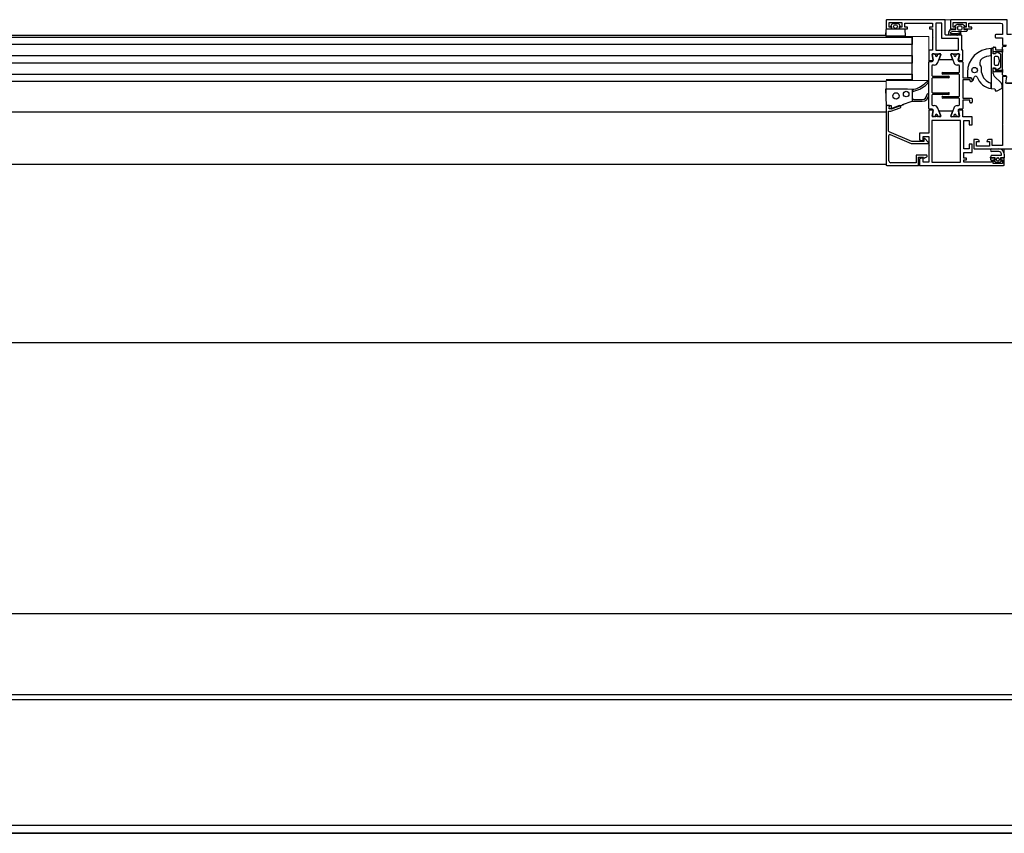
# Model space of a CAD drawing. Header units: millimetres. Extents: x 45983 to 94428, y -13359 to 18562.
# Tile 33 of 57: x 78002 to 78536, y 14488 to 14929. Entities that reach past the tile are written whole.
import ezdxf

# ---------------------------------------------------------------- set-up
doc = ezdxf.new("R2010")
doc.units = ezdxf.units.MM

msp = doc.modelspace()

# ---------------------------------------------------------------- linework, layer by layer
at = {"lineweight": 9}
for p, q in [((78472.23, 14929.4), (78537.85, 14929.4)), ((78472.23, 14920.36), (78472.23, 14929.4)), ((78495.3, 14920.36), (78472.23, 14920.36)), ((78495.3, 14896.4), (78495.3, 14920.36)), ((78472.22, 14896.4), (78495.3, 14896.4)), ((78472.22, 14850.39), (78472.22, 14896.4)), ((78536.22, 14859.41), (78536.22, 14850.39)), ((78561.31, 14859.41), (78536.22, 14859.41)), ((78536.22, 14850.39), (78472.22, 14850.39))]:
    msp.add_line(p, q, dxfattribs=at)
for p, q in [((78503.98, 14929.38), (78472.48, 14929.38)), ((78474.66, 14925.95), (78475.34, 14927.13)), ((78475.77, 14927.38), (78478.69, 14927.38)), ((78479.12, 14927.13), (78479.8, 14925.95)), ((78504.23, 14921.33), (78504.23, 14929.13)), ((78510.93, 14925.39), (78510.93, 14924.49)), ((78512.83, 14925.89), (78511.43, 14925.89)), ((78513.33, 14924.49), (78513.33, 14925.39)), ((77598.78, 14919.9), (78486.22, 14919.9)), ((78472.23, 14920.9), (77612.77, 14920.9)), ((78471.95, 14920.7), (78472.21, 14924.1)), ((78472.51, 14924.38), (78481.95, 14924.38)), ((78482.24, 14924.1), (78482.51, 14920.7)), ((78486.22, 14896.9), (78486.22, 14920.36)), ((78486.22, 14919.9), (78486.22, 14915.9)), ((78512.98, 14921.08), (78504.48, 14921.08)), ((78510.52, 14921.08), (78506.94, 14921.08)), ((78507.26, 14921.89), (78510.52, 14921.88)), ((78515.64, 14923.05), (78507.8, 14922.78)), ((78510.74, 14921.91), (78512.25, 14922.41)), ((78512.5, 14921.65), (78510.99, 14921.15)), ((78511.43, 14923.99), (78512.83, 14923.99)), ((78531.21, 14920.91), (78531.21, 14920.11)), ((78486.22, 14915.9), (77598.78, 14915.9)), ((78530.21, 14912.37), (78530.21, 14914.25)), ((78530.51, 14914.55), (78531.11, 14914.55)), ((78531.41, 14914.25), (78531.41, 14913.35)), ((78535.21, 14899.55), (78535.21, 14914.55)), ((78535.41, 14915.51), (78537.46, 14915.51)), ((78535.71, 14915.05), (78537.17, 14915.05)), ((77598.78, 14909.9), (78486.22, 14909.9)), ((78486.22, 14909.9), (78486.22, 14905.9)), ((78495.23, 14912.32), (78495.23, 14907.46)), ((78498.34, 14910.72), (78498.72, 14910.72)), ((78498.92, 14910.52), (78498.92, 14910.45)), ((78499.97, 14910.45), (78499.97, 14910.52)), ((78500.17, 14910.72), (78500.54, 14910.72)), ((78508.42, 14910.72), (78508.79, 14910.72)), ((78508.99, 14910.52), (78508.99, 14910.46)), ((78510.04, 14910.46), (78510.04, 14910.52)), ((78510.24, 14910.72), (78510.62, 14910.72)), ((78529.01, 14909.8), (78529.01, 14913.8)), ((78534.91, 14912.05), (78530.51, 14912.05)), ((78530.71, 14908.9), (78530.71, 14905.2)), ((78532.55, 14909.4), (78531.21, 14909.4)), ((78531.71, 14913.05), (78534.91, 14913.05)), ((78534.17, 14910.65), (78532.44, 14911.71)), ((78533.66, 14907.21), (78533.03, 14909.06)), ((78534.41, 14903.88), (78534.41, 14910.22)), ((78535.21, 14913.35), (78535.21, 14911.75)), ((78486.22, 14905.9), (77598.78, 14905.9)), ((78495.22, 14881.32), (78495.22, 14906.32)), ((78495.42, 14907.26), (78497.47, 14907.26)), ((78495.72, 14906.82), (78497.18, 14906.82)), ((78497.02, 14904.32), (78497.02, 14899.12)), ((78498.26, 14904.82), (78497.52, 14904.82)), ((78501.05, 14907.82), (78507.92, 14907.82)), ((78511.44, 14904.82), (78510.7, 14904.82)), ((78511.51, 14907.26), (78513.55, 14907.26)), ((78511.78, 14906.82), (78513.24, 14906.82)), ((78511.94, 14901.12), (78511.94, 14904.32)), ((78513.74, 14906.32), (78513.74, 14898.12)), ((78531.21, 14904.7), (78532.55, 14904.7)), ((78532.44, 14902.39), (78534.17, 14903.45)), ((78533.03, 14905.04), (78533.66, 14906.89)), ((77598.78, 14899.9), (78486.22, 14899.9)), ((78486.22, 14899.9), (78486.22, 14896.4)), ((78497.32, 14898.82), (78506.02, 14898.82)), ((78502.94, 14900.82), (78511.64, 14900.82)), ((78511.64, 14899.82), (78502.94, 14899.82)), ((78511.94, 14888.12), (78511.94, 14899.52)), ((78516.22, 14900.8), (78516.22, 14898.24)), ((78519.51, 14896.8), (78519.95, 14898.24)), ((78523.91, 14900.69), (78523.91, 14903.16)), ((78530.21, 14901.75), (78530.21, 14902.75)), ((78530.51, 14903.05), (78530.91, 14903.05)), ((78534.43, 14895.19), (78530.8, 14898.82)), ((78534.91, 14901.05), (78530.91, 14901.05)), ((78531.21, 14902.75), (78531.21, 14902.35)), ((78531.51, 14902.05), (78534.91, 14902.05)), ((78535.21, 14902.35), (78535.21, 14900.75)), ((78537.17, 14899.05), (78535.71, 14899.05)), ((78472.22, 14895.9), (77612.78, 14895.9)), ((78472.23, 14896.9), (78486.22, 14896.9)), ((78497.02, 14897.52), (78497.02, 14890.12)), ((78506.02, 14897.82), (78497.32, 14897.82)), ((78513.74, 14896.52), (78513.74, 14887.12)), ((78517.44, 14896.82), (78514.04, 14896.82)), ((78517.74, 14896.12), (78517.74, 14896.52)), ((78518.44, 14895.82), (78518.04, 14895.82)), ((78529.01, 14892.01), (78529.01, 14895.06)), ((78535.01, 14892.55), (78535.01, 14893.78)), ((78471.74, 14891.5), (78472.2, 14883.1)), ((78497.02, 14888.52), (78497.02, 14883.32)), ((78497.32, 14889.82), (78506.02, 14889.82)), ((78506.02, 14888.82), (78497.32, 14888.82)), ((78502.94, 14887.82), (78511.64, 14887.82)), ((78531.21, 14891.63), (78531.21, 14891.12)), ((78472.22, 14882.31), (78472.22, 14850.64)), ((78481.63, 14883.31), (78475.49, 14881.07)), ((78486.06, 14885.13), (78480.83, 14883.31)), ((78486.39, 14885.19), (78491.72, 14885.19)), ((78487.22, 14886.19), (78491.72, 14886.19)), ((78497.52, 14882.82), (78498.26, 14882.82)), ((78511.64, 14886.82), (78502.94, 14886.82)), ((78510.7, 14882.82), (78511.44, 14882.82)), ((78511.94, 14883.32), (78511.94, 14886.52)), ((78513.74, 14885.52), (78513.74, 14881.32)), ((78514.04, 14886.82), (78518.44, 14886.82)), ((78517.24, 14885.82), (78514.04, 14885.82)), ((78517.54, 14884.62), (78517.54, 14885.52)), ((78518.44, 14884.32), (78517.84, 14884.32)), ((78518.74, 14886.52), (78518.74, 14884.62)), ((78472.22, 14879.24), (77612.78, 14879.24)), ((78497.46, 14880.37), (78495.42, 14880.37)), ((78497.18, 14880.82), (78495.72, 14880.82)), ((78498.72, 14876.92), (78498.34, 14876.92)), ((78498.92, 14877.18), (78498.92, 14877.12)), ((78499.97, 14877.12), (78499.97, 14877.18)), ((78500.54, 14876.92), (78500.17, 14876.92)), ((78507.92, 14879.81), (78501.05, 14879.81)), ((78508.79, 14876.92), (78508.42, 14876.92)), ((78508.99, 14877.18), (78508.99, 14877.12)), ((78510.04, 14877.12), (78510.04, 14877.18)), ((78510.62, 14876.92), (78510.24, 14876.92)), ((78513.55, 14880.37), (78511.5, 14880.37)), ((78513.24, 14880.82), (78511.78, 14880.82)), ((78473.62, 14852.79), (78473.62, 14866.61)), ((78494.97, 14863.08), (78493.14, 14864.95)), ((78529.47, 14859.41), (78533.22, 14859.41)), ((78533.22, 14857.91), (78529.47, 14857.91)), ((78472.22, 14850.89), (77612.78, 14850.89)), ((78493.09, 14854.43), (78494.17, 14855.05)), ((78532.02, 14853.21), (78532.02, 14853.91)), ((78532.52, 14854.41), (78532.92, 14854.41)), ((78532.92, 14852.71), (78532.52, 14852.71)), ((78533.42, 14853.91), (78533.42, 14853.21)), ((86640, 14754.24), (75653.08, 14754.24)), ((76400, 14607.43), (79587.5, 14607.43)), ((79573.75, 14563.22), (76413.75, 14563.22)), ((79573.75, 14560.56), (76413.75, 14560.56)), ((76413.75, 14492.56), (79573.75, 14492.56)), ((76403.75, 14488.22), (79583.75, 14488.22)), ((79573.75, 14488.22), (76413.75, 14488.22))]:
    msp.add_line(p, q)
for points in [[(78472.23, 14929.13), (78472.23, 14924.38), (78474.23, 14924.38)], [(78475.23, 14925.38), (78473.73, 14925.38), (78473.73, 14927.88), (78480.73, 14927.88), (78480.73, 14925.38), (78479.23, 14925.38)], [(78475.23, 14924.38), (78475.23, 14925.58), (78474.8, 14925.65)], [(78479.66, 14925.65), (78479.23, 14925.58), (78479.23, 14924.38)], [(78480.23, 14924.38), (78482.23, 14924.38), (78483.73, 14924.38), (78483.73, 14925.38), (78482.23, 14925.38), (78482.23, 14927.58), (78497.23, 14927.58), (78497.23, 14925.38), (78495.73, 14925.38), (78495.73, 14924.38), (78497.23, 14924.38), (78497.23, 14919.88), (78497.48, 14919.63), (78497.23, 14919.38), (78497.23, 14912.82), (78495.73, 14912.82)], [(78506.12, 14922.69), (78507.12, 14924.08), (78510.02, 14924.08), (78510.02, 14925.38), (78509.42, 14925.38), (78509.42, 14925.81)], [(78507.07, 14929.13), (78507.07, 14924.38), (78509.07, 14924.38)], [(78540.21, 14921.41), (78537.85, 14921.41), (78537.85, 14929.38), (78507.32, 14929.38)], [(78510.07, 14925.38), (78508.57, 14925.38), (78508.57, 14927.88), (78515.57, 14927.88), (78515.57, 14925.38), (78514.07, 14925.38)], [(78509.64, 14926.22), (78510.72, 14926.98), (78513.52, 14926.98), (78514.61, 14926.22)], [(78514.82, 14925.81), (78514.82, 14925.38), (78514.22, 14925.38), (78514.22, 14924.08), (78516.12, 14924.08), (78516.12, 14923.55)], [(78515.07, 14924.38), (78518.57, 14924.38), (78518.57, 14925.38), (78517.07, 14925.38), (78517.07, 14927.58), (78534.22, 14927.58), (78535.01, 14927.29), (78535.21, 14926.45), (78535.21, 14921.41), (78531.71, 14921.41)], [(78482.21, 14920.38), (78480.96, 14920.38), (78480.15, 14920.48), (78478.53, 14920.48), (78477.85, 14920.38), (78476.6, 14920.38), (78475.93, 14920.48), (78474.31, 14920.48), (78473.5, 14920.38), (78472.25, 14920.38)], [(78513.75, 14907.46), (78513.73, 14912.82), (78513.23, 14912.82), (78513.23, 14920.83)], [(78531.71, 14919.61), (78535.21, 14919.61), (78535.21, 14915.71)], [(78497.14, 14910.46), (78497.66, 14907.5), (78497.12, 14910.58)], [(78498.12, 14910.82), (78497.32, 14910.82), (78501.57, 14910.82), (78500.76, 14910.82)], [(78500.14, 14906.13), (78501.76, 14910.55), (78500.87, 14908.08)], [(78508.11, 14908.08), (78507.21, 14910.55), (78508.82, 14906.14)], [(78508.2, 14910.82), (78507.4, 14910.82), (78511.66, 14910.82), (78510.84, 14910.82)], [(78511.29, 14907.41), (78511.86, 14910.58), (78511.31, 14907.5)], [(78529.91, 14913.8), (78529.01, 14913.8), (78529.01, 14892.01), (78531.05, 14891.83)], [(78531.55, 14911.37), (78531.38, 14910.8), (78530.21, 14910.8), (78530.21, 14910.9), (78530.21, 14913.5)], [(78537.36, 14895.05), (78541.55, 14895.05), (78537.05, 14895.05), (78537.68, 14898.61), (78535.2, 14898.61), (78535.2, 14872.65), (78535.45, 14872.4), (78535.2, 14872.15), (78535.2, 14861.2), (78529.7, 14861.2), (78529.7, 14864.41), (78527.7, 14864.41)], [(78530.21, 14900.23), (78530.21, 14903.3), (78531.38, 14903.3), (78531.55, 14902.73)], [(78514.04, 14897.82), (78518.04, 14897.82), (78516.62, 14897.84)], [(78518.73, 14896.92), (78518.74, 14897.12), (78518.74, 14896.12)], [(78486.18, 14891.62), (78483.7, 14891.81), (78472.04, 14891.81)], [(78486.99, 14891.62), (78486.22, 14891.62), (78486.22, 14885.17)], [(78531.51, 14890.81), (78532.36, 14890.83), (78534.75, 14892.11)], [(78479.42, 14882.8), (78474.69, 14881.07), (78474.52, 14881.01), (78473.72, 14881.01), (78474.02, 14882.81), (78472.72, 14882.81)], [(78473.3, 14882.81), (78474.82, 14882.81), (78474.82, 14881.54)], [(78473.52, 14869.04), (78473.52, 14879.81), (78474.73, 14879.81), (78479.83, 14881.67)], [(78495.22, 14880.17), (78495.22, 14867.81), (78490.22, 14867.81), (78490.22, 14864.21), (78491.69, 14863.81), (78492.22, 14863.81), (78492.22, 14866.01), (78495.22, 14866.01), (78495.22, 14861.64), (78495.47, 14861.39), (78495.22, 14861.14), (78495.22, 14852.19), (78492.22, 14852.19), (78492.22, 14854.39), (78491.72, 14854.39), (78490.22, 14853.98), (78490.22, 14850.39), (78535.72, 14850.39)], [(78497.67, 14880.23), (78497.11, 14877.05), (78497.66, 14880.13)], [(78500.76, 14876.82), (78501.57, 14876.82), (78497.31, 14876.82), (78498.12, 14876.82)], [(78500.86, 14879.55), (78501.75, 14877.08), (78500.14, 14881.5)], [(78508.82, 14881.51), (78507.21, 14877.08), (78508.1, 14879.55)], [(78510.84, 14876.82), (78511.65, 14876.81), (78507.4, 14876.81), (78508.2, 14876.82)], [(78511.83, 14877.17), (78511.3, 14880.13), (78511.85, 14877.05)], [(78530.22, 14854.39), (78528.72, 14854.39), (78528.72, 14853.39), (78529.22, 14853.39), (78529.22, 14852.19), (78514.22, 14852.19), (78514.22, 14853.39), (78515.72, 14853.39), (78515.72, 14854.39), (78514.22, 14854.39), (78514.22, 14857.39), (78518.72, 14857.39), (78518.72, 14861.89), (78517.22, 14861.89), (78517.22, 14859.39), (78514.22, 14859.39), (78514.22, 14874.81), (78517.22, 14874.81), (78517.22, 14872.31), (78518.72, 14872.31), (78518.72, 14876.81), (78513.74, 14876.81), (78513.74, 14880.17)], [(78492.62, 14864.73), (78492.62, 14863.43), (78486.01, 14863.43), (78473.83, 14868.58)], [(78474.31, 14867.07), (78485.76, 14862.23), (78494.62, 14862.23)], [(78521.7, 14864.41), (78519.71, 14864.41), (78519.71, 14859.66)], [(78519.96, 14859.41), (78561.32, 14859.41), (78561.32, 14863.81), (78565.22, 14863.81)], [(78526.7, 14863.41), (78528.2, 14863.41), (78528.2, 14860.91), (78521.2, 14860.91), (78521.2, 14863.41), (78522.7, 14863.41)], [(78493.92, 14855.99), (78488.52, 14855.99), (78488.52, 14851.79), (78474.62, 14851.79)], [(78529.72, 14855.91), (78534.72, 14855.91), (78534.72, 14856.41)], [(78536.22, 14856.41), (78536.22, 14854.41), (78534.22, 14854.41), (78534.22, 14853.21), (78534.72, 14853.21), (78534.72, 14852.88)], [(78472.47, 14850.39), (78489.72, 14850.39), (78489.72, 14854.79), (78492.42, 14854.79), (78492.54, 14854.58)], [(78530.72, 14852.88), (78530.72, 14853.21), (78531.22, 14853.21), (78531.22, 14854.41), (78528.72, 14854.41), (78528.72, 14854.91)], [(78534.22, 14853.39), (78535.22, 14853.39), (78535.22, 14851.39), (78530.22, 14851.39), (78530.22, 14853.39), (78531.22, 14853.39)], [(78534.51, 14852.47), (78533.42, 14851.71), (78532.02, 14851.71), (78530.93, 14852.47)], [(78536.22, 14850.89), (78536.22, 14854.39), (78535.22, 14854.39)]]:
    msp.add_lwpolyline(points)
for points in [[(78499.03, 14927.58), (78499.03, 14912.82), (78511.43, 14912.82), (78511.43, 14919.28), (78502.43, 14919.28), (78502.43, 14927.58)], [(78497.02, 14861.85), (78497.02, 14852.19), (78512.42, 14852.19), (78512.42, 14874.81), (78497.02, 14874.81)]]:
    msp.add_lwpolyline(points, close=True)
for centre, radius in [((78477.23, 14925.68), 1), ((78520.11, 14902.06), 1.5), ((78477.52, 14888.06), 1.75), ((78483.02, 14889.06), 1.5)]:
    msp.add_circle(centre, radius)
for centre, radius, start, end in [((78472.48, 14929.13), 0.25, 90, 180), ((78474.23, 14925.38), 1, 270, 0), ((78474.83, 14925.85), 0.2, 150, 260.5377), ((78475.77, 14926.88), 0.5, 90, 150), ((78478.69, 14926.88), 0.5, 30, 90), ((78480.23, 14925.38), 1, 180, 270), ((78479.63, 14925.85), 0.2, 279.4623, 30), ((78503.98, 14929.13), 0.25, 0, 90), ((78507.32, 14929.13), 0.25, 90, 180), ((78509.07, 14925.38), 1, 270, 0), ((78509.92, 14925.81), 0.5, 125, 180), ((78511.43, 14925.39), 0.5, 90, 180), ((78512.83, 14925.39), 0.5, 0, 90), ((78515.07, 14925.38), 1, 180, 270), ((78514.32, 14925.81), 0.5, 0, 55), ((78472.25, 14920.68), 0.3, 176.6981, 270), ((78472.51, 14924.08), 0.3, 90, 176.6981), ((78481.95, 14924.08), 0.3, 3.3019, 90), ((78482.21, 14920.68), 0.3, 270, 3.3019), ((78504.48, 14921.33), 0.25, 180, 270), ((78506.94, 14922.1), 1.02, 143.9832, 270), ((78507.25, 14922.18), 0.297, 133.2378, 271.7106), ((78507.83, 14921.77), 1.01, 92.0288, 141.5659), ((78510.52, 14922.58), 0.7, 269.8838, 288.2016), ((78510.52, 14922.58), 1.5, 270, 288.2016), ((78511.43, 14924.49), 0.5, 180, 270), ((78512.37, 14922.03), 0.4, 288.2016, 108.2016), ((78512.83, 14924.49), 0.5, 270, 0), ((78512.98, 14920.83), 0.25, 0, 90), ((78515.62, 14923.55), 0.5, 272, 0), ((78531.71, 14920.91), 0.5, 90, 180), ((78531.71, 14920.11), 0.5, 180, 270), ((78530.51, 14914.25), 0.3, 90, 180), ((78531.11, 14914.25), 0.3, 0, 90), ((78535.41, 14915.71), 0.2, 180, 270), ((78535.71, 14914.55), 0.5, 90, 180), ((78495.73, 14912.32), 0.5, 90, 180), ((78497.32, 14910.62), 0.2, 90, 190), ((78497.43, 14910.52), 0.3, 90, 190), ((78498.12, 14910.52), 0.3, 41.8103, 90), ((78498.72, 14910.52), 0.2, 0, 90), ((78499.44, 14910.12), 0.6, 154.9922, 270), ((78499.44, 14910.12), 0.6, 25.0078, 154.9922), ((78498.72, 14910.45), 0.2, 334.9922, 0), ((78499.44, 14910.12), 0.6, 270, 25.0078), ((78500.17, 14910.52), 0.2, 90, 180), ((78500.17, 14910.45), 0.2, 180, 205.0078), ((78500.76, 14910.52), 0.3, 90, 138.1897), ((78501.42, 14910.52), 0.3, 340, 90), ((78501.57, 14910.62), 0.2, 339.8716, 90), ((78507.4, 14910.62), 0.2, 90, 200.1284), ((78507.54, 14910.52), 0.3, 90, 200), ((78508.2, 14910.52), 0.3, 41.8103, 90), ((78508.79, 14910.52), 0.2, 0, 90), ((78509.52, 14910.12), 0.6, 154.9922, 270), ((78508.79, 14910.46), 0.2, 334.9922, 0), ((78509.52, 14910.12), 0.6, 270, 25.0078), ((78510.32, 14910.12), 0.6, 25.0078, 154.9922), ((78510.24, 14910.52), 0.2, 90, 180), ((78510.24, 14910.46), 0.2, 180, 205.0078), ((78510.84, 14910.52), 0.3, 90, 138.1897), ((78511.53, 14910.52), 0.3, 350, 90), ((78511.66, 14910.62), 0.2, 350, 90), ((78529.22, 14900.8), 13, 90.9148, 179.9948), ((78529.22, 14900.8), 9, 91.3037, 123.4215), ((78529.91, 14913.5), 0.3, 0, 90), ((78530.51, 14912.35), 0.3, 177.3822, 270), ((78531.21, 14908.9), 0.5, 90, 180), ((78531.71, 14913.35), 0.3, 180.0359, 270), ((78532.13, 14911.2), 0.6, 58.454, 163.6913), ((78532.55, 14908.9), 0.5, 18.7999, 90), ((78533.91, 14910.22), 0.5, 0, 58.454), ((78534.91, 14913.35), 0.3, 270, 0), ((78534.91, 14911.75), 0.3, 0, 90), ((78495.42, 14907.46), 0.2, 179.9466, 270), ((78495.72, 14906.32), 0.5, 90, 180), ((78497.52, 14904.32), 0.5, 90, 180), ((78497.18, 14907.32), 0.5, 270, 10), ((78497.47, 14907.46), 0.2, 270, 10), ((78498.26, 14906.82), 2, 270, 340), ((78501.05, 14908.02), 0.2, 159.8716, 270), ((78507.92, 14908.02), 0.2, 270, 20.1284), ((78510.7, 14906.82), 2, 200, 270), ((78511.78, 14907.32), 0.5, 170, 270), ((78511.51, 14907.46), 0.2, 170, 270), ((78511.44, 14904.32), 0.5, 0, 90), ((78513.24, 14906.32), 0.5, 0, 90), ((78513.55, 14907.46), 0.2, 270, 0.2656), ((78525.91, 14905.81), 3, 123.4215, 221.4096), ((78522.91, 14903.16), 1, 0, 41.4096), ((78531.21, 14905.2), 0.5, 180, 270), ((78532.55, 14905.2), 0.5, 270, 341.2001), ((78533.18, 14907.05), 0.5, 341.2001, 18.7999), ((78533.91, 14903.88), 0.5, 301.546, 0), ((78497.32, 14899.12), 0.3, 180, 270), ((78502.94, 14900.32), 0.5, 90, 180), ((78502.94, 14900.32), 0.5, 180, 270), ((78506.02, 14898.32), 0.5, 0, 90), ((78506.02, 14898.32), 0.5, 270, 0), ((78511.64, 14901.12), 0.3, 270, 0), ((78511.64, 14899.52), 0.3, 0, 90), ((78514.04, 14898.12), 0.3, 180, 270), ((78516.62, 14898.24), 0.4, 180, 270), ((78520.72, 14898), 0.8, 20.6918, 162.8148), ((78530.75, 14901.77), 9.92, 200.5594, 259.9005), ((78530.82, 14901.82), 7, 189.2941, 255.0307), ((78530.51, 14902.75), 0.3, 90, 180.0359), ((78530.91, 14901.75), 0.7, 180.0359, 270), ((78532.21, 14900.23), 2, 180, 225), ((78530.91, 14902.75), 0.3, 0.0359, 90), ((78531.51, 14902.35), 0.3, 180, 270.0837), ((78532.13, 14902.9), 0.6, 196.3087, 301.546), ((78534.91, 14902.35), 0.3, 270, 0), ((78534.91, 14900.75), 0.3, 0, 90), ((78535.71, 14899.55), 0.5, 180, 270), ((78483.42, 14906.06), 15.9, 283.8169, 317.3364), ((78483.42, 14906.06), 14.9, 284.846, 316.9785), ((78494.72, 14895.6), 0.5, 317.2184, 144.3861), ((78497.32, 14897.52), 0.3, 90, 180), ((78514.04, 14896.52), 0.3, 90, 180), ((78517.44, 14896.52), 0.3, 0.0359, 90), ((78518.04, 14896.12), 0.3, 180.0359, 270), ((78518.03, 14897.14), 0.7, 0, 90), ((78518.04, 14897.12), 0.7, 0.0359, 90), ((78518.44, 14896.12), 0.3, 270, 0.0359), ((78519.13, 14896.92), 0.4, 179.9641, 342.8148), ((78533.01, 14893.78), 2, 0, 45), ((78472.04, 14891.51), 0.3, 90, 183.3665), ((78483.7, 14891.31), 0.5, 85.6013, 90), ((78486.26, 14892.62), 1, 265.6013, 270), ((78487.22, 14889.62), 1, 90, 180), ((78486.99, 14892.62), 1, 270, 284.846), ((78491.72, 14888.69), 3.5, 270, 0), ((78491.72, 14888.69), 2.5, 270, 0), ((78494.72, 14888.69), 0.5, 0, 180), ((78497.32, 14890.12), 0.3, 180, 270), ((78497.32, 14888.52), 0.3, 90, 180), ((78502.94, 14887.32), 0.5, 90, 180), ((78502.94, 14887.32), 0.5, 180, 270), ((78506.02, 14889.32), 0.5, 0, 90), ((78506.02, 14889.32), 0.5, 270, 0), ((78511.64, 14888.12), 0.3, 270, 0), ((78531.01, 14891.63), 0.2, 0, 79.6952), ((78531.51, 14891.11), 0.3, 176.7009, 270), ((78532.26, 14891.01), 0.2, 270, 298.0806), ((78534.51, 14892.55), 0.5, 298.0806, 0), ((78472.72, 14882.31), 0.5, 90, 180), ((78473.3, 14883.11), 0.3, 183.3665, 270), ((78479.62, 14882.23), 0.6, 290, 109.9529), ((78486.39, 14884.19), 1, 90, 109.1939), ((78487.22, 14887.19), 1, 180, 270), ((78497.52, 14883.32), 0.5, 180, 270), ((78498.26, 14880.82), 2, 20, 90), ((78510.7, 14880.82), 2, 90, 160), ((78511.44, 14883.32), 0.5, 270, 0), ((78511.64, 14886.52), 0.3, 0, 90), ((78514.04, 14887.12), 0.3, 180, 270), ((78514.04, 14885.52), 0.3, 90, 180), ((78517.24, 14885.52), 0.3, 0, 90), ((78517.84, 14884.62), 0.3, 180, 270), ((78518.44, 14886.52), 0.3, 0, 90), ((78518.44, 14884.62), 0.3, 270, 0), ((78474.52, 14881.54), 0.5, 281.475, 290.0629), ((78475.32, 14881.54), 0.5, 180, 290.0629), ((78495.72, 14881.32), 0.5, 180, 270), ((78495.42, 14880.17), 0.2, 90, 180.0215), ((78497.31, 14877.01), 0.2, 170, 270), ((78497.43, 14877.12), 0.3, 170, 270), ((78497.18, 14880.32), 0.5, 350, 90), ((78497.46, 14880.17), 0.2, 350, 90), ((78498.12, 14877.12), 0.3, 270, 318.1897), ((78498.72, 14877.12), 0.2, 270, 0), ((78499.44, 14877.52), 0.6, 90, 205.0078), ((78498.72, 14877.18), 0.2, 0, 25.0078), ((78499.44, 14877.52), 0.6, 334.9922, 90), ((78500.24, 14877.52), 0.6, 205.0078, 334.9922), ((78500.17, 14877.18), 0.2, 154.9922, 180), ((78500.17, 14877.12), 0.2, 180, 270), ((78500.76, 14877.12), 0.3, 221.8103, 270), ((78501.05, 14879.61), 0.2, 90, 200.1284), ((78501.42, 14877.12), 0.3, 270, 20), ((78501.57, 14877.01), 0.2, 270, 20.1284), ((78507.4, 14877.01), 0.2, 159.8716, 270), ((78507.54, 14877.12), 0.3, 160, 270), ((78507.92, 14879.61), 0.2, 339.8716, 90), ((78508.2, 14877.12), 0.3, 270, 318.1897), ((78508.79, 14877.12), 0.2, 270, 0), ((78509.52, 14877.52), 0.6, 90, 205.0078), ((78508.79, 14877.18), 0.2, 0, 25.0078), ((78509.52, 14877.52), 0.6, 334.9922, 90), ((78510.32, 14877.52), 0.6, 205.0078, 334.9922), ((78510.24, 14877.18), 0.2, 154.9922, 180), ((78510.24, 14877.12), 0.2, 180, 270), ((78510.84, 14877.12), 0.3, 221.8103, 270), ((78511.78, 14880.32), 0.5, 90, 190), ((78511.5, 14880.17), 0.2, 90, 190), ((78511.53, 14877.12), 0.3, 270, 10), ((78511.65, 14877.01), 0.2, 270, 10), ((78513.24, 14881.32), 0.5, 270, 0), ((78513.55, 14880.17), 0.2, 359.9143, 90), ((78474.02, 14869.04), 0.5, 180, 247.0819), ((78474.12, 14866.61), 0.5, 67.0819, 180), ((78492.92, 14864.73), 0.307, 45.4843, 178.7371), ((78494.62, 14862.73), 0.493, 269.2277, 45.2928), ((78521.7, 14863.41), 1, 0, 90), ((78527.7, 14863.41), 1, 90, 180), ((78493.92, 14855.49), 0.5, 300, 90), ((78519.96, 14859.66), 0.25, 180, 270), ((78529.47, 14858.66), 0.75, 90, 270), ((78529.72, 14854.91), 1, 90, 180), ((78533.22, 14856.41), 3, 0, 90), ((78533.22, 14856.41), 1.5, 0, 90), ((78472.47, 14850.64), 0.25, 180, 270), ((78474.62, 14852.79), 1, 180, 270), ((78492.89, 14854.78), 0.4, 210, 300), ((78530.22, 14853.39), 1, 0, 90), ((78531.22, 14852.88), 0.5, 180, 235), ((78532.52, 14853.91), 0.5, 90, 180), ((78532.52, 14853.21), 0.5, 180, 270), ((78532.92, 14853.91), 0.5, 0, 90), ((78532.92, 14853.21), 0.5, 270, 0), ((78535.22, 14853.39), 1, 90, 180), ((78534.22, 14852.88), 0.5, 305, 0), ((78535.72, 14850.89), 0.5, 270, 0)]:
    msp.add_arc(centre, radius, start, end)

doc.saveas('drawing.dxf')
